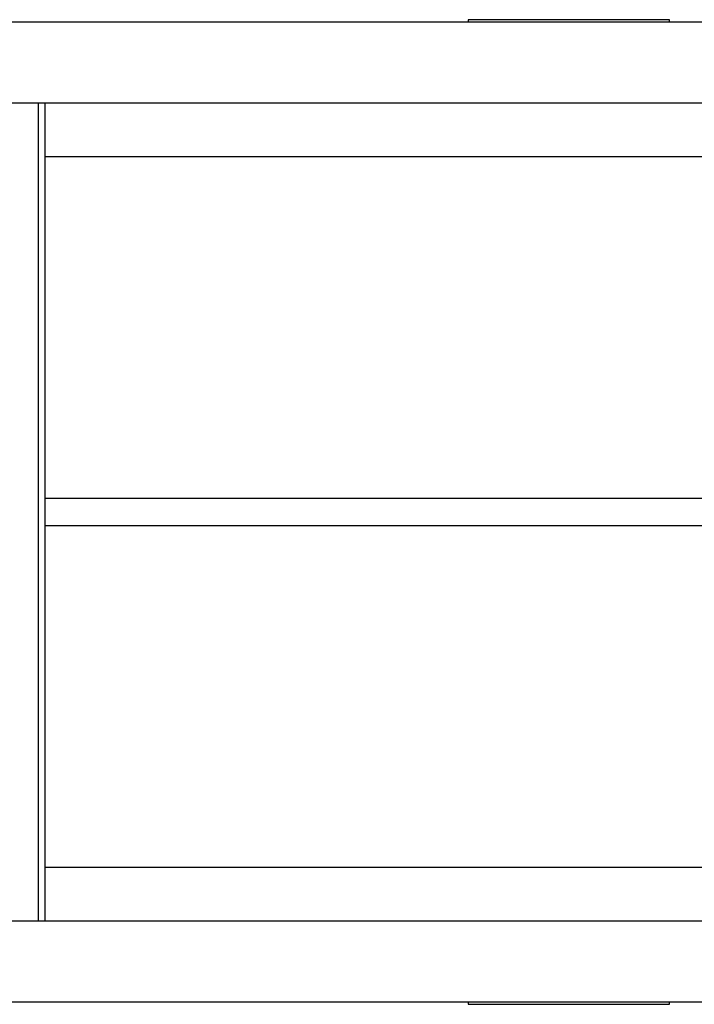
# Model space of a CAD drawing. Header units: inches. Extents: x -63 to 57, y -36 to 76.
# Tile 8 of 22: x -10 to 2, y -35 to -17. Entities that reach past the tile are written whole.
import ezdxf

# ---------------------------------------------------------------- set-up
doc = ezdxf.new("R2010")
doc.units = ezdxf.units.IN
doc.header["$MEASUREMENT"] = 0

msp = doc.modelspace()

# ---------------------------------------------------------------- linework, layer by layer
at = {"color": 7, "linetype": 'Continuous', "lineweight": 25}
for p, q in [((7.39, -17.116), (-11.099, -17.116)), ((-1.75, -17.068), (-1.75, -17.116)), ((2, -17.068), (-1.75, -17.068)), ((2, -17.116), (2, -17.068)), ((-11.091, -18.616), (7.39, -18.616)), ((-9.75, -33.866), (-9.75, -18.616)), ((-9.63, -33.866), (-9.63, -18.616)), ((-9.63, -19.616), (9.88, -19.616)), ((9.88, -25.991), (-9.63, -25.991)), ((-9.63, -26.491), (9.88, -26.491)), ((9.88, -32.866), (-9.63, -32.866)), ((7.39, -33.866), (-11.091, -33.866)), ((-11.099, -35.366), (7.39, -35.366)), ((-1.75, -35.366), (-1.75, -35.414)), ((2, -35.414), (2, -35.366)), ((-1.75, -35.414), (2, -35.414))]:
    msp.add_line(p, q, dxfattribs=at)

doc.saveas('drawing.dxf')
